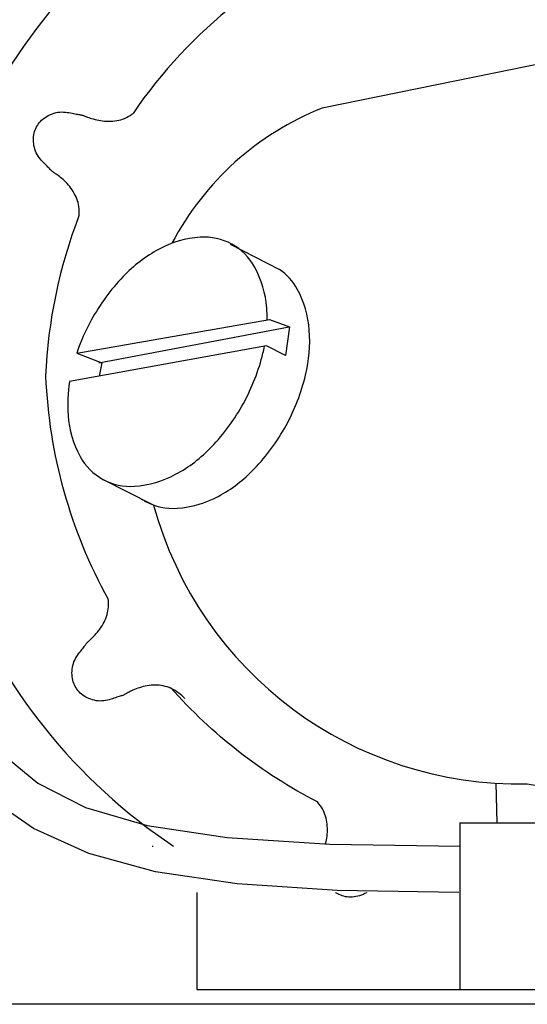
# Model space of a CAD drawing. Extents: x 0.9 to 11.8, y 2 to 7.2.
# Tile 4 of 18: x 4.487 to 4.82, y 2.839 to 3.486. Entities that reach past the tile are written whole.
import ezdxf

# ---------------------------------------------------------------- set-up
doc = ezdxf.new("R2010")
doc.units = 0
doc.header["$MEASUREMENT"] = 0
doc.layers.get('0').update_dxf_attribs({"linetype": 'CONTINUOUS'})

msp = doc.modelspace()

# ---------------------------------------------------------------- linework, layer by layer
for p, q in [((4.92044, 3.47602), (4.68527, 3.42819)), ((4.62481, 3.33873), (4.65725, 3.32216)), ((4.52405, 3.26709), (4.65057, 3.2892)), ((4.65057, 3.2892), (4.66374, 3.28445)), ((4.66374, 3.28445), (4.66111, 3.26548)), ((4.64859, 3.27181), (4.51928, 3.24847)), ((4.66111, 3.26548), (4.64859, 3.27181)), ((4.52407, 3.26706), (4.54054, 3.26074)), ((4.54054, 3.26074), (4.53871, 3.25197)), ((4.54057, 3.18451), (4.57375, 3.16756)), ((4.54478, 3.10453), (4.54465, 3.10546)), ((4.54472, 3.09908), (4.54486, 3.10041)), ((4.54489, 3.10313), (4.54478, 3.10453)), ((4.54486, 3.10041), (4.54491, 3.10176)), ((4.54491, 3.10176), (4.54489, 3.10313)), ((4.54302, 3.09269), (4.54349, 3.09394)), ((4.54349, 3.09394), (4.5439, 3.0952)), ((4.5439, 3.0952), (4.54424, 3.09648)), ((4.54424, 3.09648), (4.54452, 3.09777)), ((4.54452, 3.09777), (4.54472, 3.09908)), ((4.53994, 3.08681), (4.54065, 3.08792)), ((4.54065, 3.08792), (4.54131, 3.08907)), ((4.54131, 3.08907), (4.54193, 3.09026)), ((4.54193, 3.09026), (4.5425, 3.09146)), ((4.5425, 3.09146), (4.54302, 3.09269)), ((4.53463, 3.0803), (4.53534, 3.08105)), ((4.53534, 3.08105), (4.5361, 3.08186)), ((4.5361, 3.08186), (4.53687, 3.08275)), ((4.53687, 3.08275), (4.53766, 3.08369)), ((4.53766, 3.08369), (4.53844, 3.08468)), ((4.53844, 3.08468), (4.53921, 3.08572)), ((4.53921, 3.08572), (4.53994, 3.08681)), ((4.52863, 3.07388), (4.52904, 3.07446)), ((4.52904, 3.07446), (4.52942, 3.07498)), ((4.52942, 3.07498), (4.52977, 3.07545)), ((4.52977, 3.07545), (4.53009, 3.07587)), ((4.53009, 3.07587), (4.5304, 3.07625)), ((4.5304, 3.07625), (4.5307, 3.07658)), ((4.5307, 3.07658), (4.53099, 3.07688)), ((4.53099, 3.07688), (4.53129, 3.07717)), ((4.53129, 3.07717), (4.53162, 3.07747)), ((4.53162, 3.07747), (4.53198, 3.07779)), ((4.53198, 3.07779), (4.53238, 3.07815)), ((4.53238, 3.07815), (4.53284, 3.07857)), ((4.53284, 3.07857), (4.53337, 3.07906)), ((4.53337, 3.07906), (4.53397, 3.07964)), ((4.53397, 3.07964), (4.53463, 3.0803)), ((4.5239, 3.06743), (4.52455, 3.06842)), ((4.52455, 3.06842), (4.52522, 3.06935)), ((4.52522, 3.06935), (4.52589, 3.07024)), ((4.52589, 3.07024), (4.52653, 3.07108)), ((4.52653, 3.07108), (4.52713, 3.07186)), ((4.52713, 3.07186), (4.52768, 3.07259)), ((4.52768, 3.07259), (4.52818, 3.07326)), ((4.52818, 3.07326), (4.52863, 3.07388)), ((4.52118, 3.0606), (4.52144, 3.06182)), ((4.52144, 3.06182), (4.52178, 3.06302)), ((4.52178, 3.06302), (4.5222, 3.06419)), ((4.5222, 3.06419), (4.52271, 3.06532)), ((4.52271, 3.06532), (4.52328, 3.0664)), ((4.52328, 3.0664), (4.5239, 3.06743)), ((4.52087, 3.05688), (4.5209, 3.05812)), ((4.5209, 3.05566), (4.52087, 3.05688)), ((4.5209, 3.05812), (4.521, 3.05936)), ((4.52101, 3.05446), (4.5209, 3.05566)), ((4.521, 3.05936), (4.52118, 3.0606)), ((4.52119, 3.0533), (4.52101, 3.05446)), ((4.52142, 3.05217), (4.52119, 3.0533)), ((4.52173, 3.05107), (4.52142, 3.05217)), ((4.52209, 3.05002), (4.52173, 3.05107)), ((4.52251, 3.049), (4.52209, 3.05002)), ((4.523, 3.04801), (4.52251, 3.049)), ((4.57029, 3.04843), (4.569, 3.04819)), ((4.57161, 3.04863), (4.57029, 3.04843)), ((4.57293, 3.04877), (4.57161, 3.04863)), ((4.57426, 3.04887), (4.57293, 3.04877)), ((4.57559, 3.0489), (4.57426, 3.04887)), ((4.57692, 3.04887), (4.57559, 3.0489)), ((4.57824, 3.04878), (4.57692, 3.04887)), ((4.57955, 3.04862), (4.57824, 3.04878)), ((4.58086, 3.04839), (4.57955, 3.04862)), ((4.58216, 3.04808), (4.58086, 3.04839)), ((4.52354, 3.04707), (4.523, 3.04801)), ((4.52415, 3.04617), (4.52354, 3.04707)), ((4.5248, 3.0453), (4.52415, 3.04617)), ((4.52552, 3.04448), (4.5248, 3.0453)), ((4.52629, 3.0437), (4.52552, 3.04448)), ((4.52711, 3.04297), (4.52629, 3.0437)), ((4.528, 3.04228), (4.52711, 3.04297)), ((4.52893, 3.04164), (4.528, 3.04228)), ((4.55368, 3.04194), (4.55311, 3.04176)), ((4.55419, 3.04212), (4.55368, 3.04194)), ((4.55466, 3.0423), (4.55419, 3.04212)), ((4.55509, 3.04248), (4.55466, 3.0423)), ((4.55549, 3.04268), (4.55509, 3.04248)), ((4.55588, 3.04289), (4.55549, 3.04268)), ((4.55629, 3.04311), (4.55588, 3.04289)), ((4.55673, 3.04336), (4.55629, 3.04311)), ((4.55721, 3.04364), (4.55673, 3.04336)), ((4.55776, 3.04395), (4.55721, 3.04364)), ((4.5584, 3.04429), (4.55776, 3.04395)), ((4.55914, 3.04466), (4.5584, 3.04429)), ((4.55997, 3.04507), (4.55914, 3.04466)), ((4.56089, 3.04549), (4.55997, 3.04507)), ((4.56189, 3.04593), (4.56089, 3.04549)), ((4.56296, 3.04636), (4.56189, 3.04593)), ((4.56408, 3.04678), (4.56296, 3.04636)), ((4.56526, 3.04719), (4.56408, 3.04678)), ((4.56647, 3.04756), (4.56526, 3.04719)), ((4.56772, 3.04789), (4.56647, 3.04756)), ((4.569, 3.04819), (4.56772, 3.04789)), ((4.58345, 3.04769), (4.58216, 3.04808)), ((4.58474, 3.04722), (4.58345, 3.04769)), ((4.58603, 3.04666), (4.58474, 3.04722)), ((4.58731, 3.04601), (4.58603, 3.04666)), ((4.58859, 3.04527), (4.58731, 3.04601)), ((4.58984, 3.04446), (4.58859, 3.04527)), ((4.59103, 3.04362), (4.58984, 3.04446)), ((4.59213, 3.04278), (4.59103, 3.04362)), ((4.5931, 3.04196), (4.59213, 3.04278)), ((4.59392, 3.04121), (4.5931, 3.04196)), ((4.52992, 3.04104), (4.52893, 3.04164)), ((4.53097, 3.0405), (4.52992, 3.04104)), ((4.53206, 3.04001), (4.53097, 3.0405)), ((4.53321, 3.03957), (4.53206, 3.04001)), ((4.53439, 3.0392), (4.53321, 3.03957)), ((4.53559, 3.03889), (4.53439, 3.0392)), ((4.53682, 3.03866), (4.53559, 3.03889)), ((4.53806, 3.0385), (4.53682, 3.03866)), ((4.53931, 3.03843), (4.53806, 3.0385)), ((4.54055, 3.03845), (4.53931, 3.03843)), ((4.54178, 3.03856), (4.54055, 3.03845)), ((4.54298, 3.03875), (4.54178, 3.03856)), ((4.54416, 3.039), (4.54298, 3.03875)), ((4.54531, 3.03929), (4.54416, 3.039)), ((4.54641, 3.03962), (4.54531, 3.03929)), ((4.54747, 3.03996), (4.54641, 3.03962)), ((4.54847, 3.04029), (4.54747, 3.03996)), ((4.54941, 3.04061), (4.54847, 3.04029)), ((4.55027, 3.04089), (4.54941, 3.04061)), ((4.55108, 3.04114), (4.55027, 3.04089)), ((4.55181, 3.04137), (4.55108, 3.04114)), ((4.55249, 3.04157), (4.55181, 3.04137)), ((4.55311, 3.04176), (4.55249, 3.04157)), ((4.59455, 3.04055), (4.59392, 3.04121)), ((4.59497, 3.04001), (4.59455, 3.04055)), ((4.473, 3.0053), (4.49837, 2.98454)), ((4.49837, 2.98454), (4.52982, 2.96848)), ((4.80023, 2.95839), (4.79966, 2.98444)), ((4.49554, 2.95474), (4.46447, 2.97626)), ((4.52982, 2.96848), (4.57032, 2.9567)), ((4.77563, 2.95839), (4.99043, 2.95839)), ((4.77563, 2.95839), (4.77563, 2.8489)), ((4.5319, 2.93823), (4.49554, 2.95474)), ((4.57032, 2.9567), (4.62282, 2.9488)), ((4.62282, 2.9488), (4.69027, 2.94437)), ((4.69027, 2.94437), (4.77563, 2.94298)), ((4.57578, 2.92624), (4.5319, 2.93823)), ((4.62942, 2.91828), (4.57578, 2.92624)), ((4.60293, 2.91249), (4.60293, 2.8489)), ((4.69507, 2.91386), (4.62942, 2.91828)), ((4.77497, 2.91249), (4.69507, 2.91386)), ((4.60293, 2.8489), (5.22693, 2.8489)), ((4.99958, 2.83908), (4.44321, 2.83908))]:
    msp.add_line(p, q)
for points in [[(4.52547, 3.35726), (4.52551, 3.35769), (4.52561, 3.35917), (4.52562, 3.36061), (4.52555, 3.36201), (4.52539, 3.36338), (4.52516, 3.36471), (4.52486, 3.36601), (4.52449, 3.36728), (4.52404, 3.36852), (4.52354, 3.36975), (4.52297, 3.37095), (4.52235, 3.37212), (4.52167, 3.37327), (4.52095, 3.37439), (4.52019, 3.37548), (4.51939, 3.37653), (4.51856, 3.37754), (4.51771, 3.37851), (4.51683, 3.37944), (4.51595, 3.38031), (4.51507, 3.38113), (4.51421, 3.38189), (4.51337, 3.38259), (4.51258, 3.38322), (4.51185, 3.38379), (4.51118, 3.38428), (4.51059, 3.3847), (4.51007, 3.38506), (4.50961, 3.38537), (4.50919, 3.38565), (4.50881, 3.38591), (4.50844, 3.38617), (4.50809, 3.38644), (4.50773, 3.38674), (4.50737, 3.38708), (4.50698, 3.38747), (4.50656, 3.38789), (4.50612, 3.38836), (4.50563, 3.38888), (4.5051, 3.38944), (4.50452, 3.39004), (4.50388, 3.39069), (4.50318, 3.39139), (4.50244, 3.39214), (4.50166, 3.39293), (4.50088, 3.39378), (4.5001, 3.39467), (4.49935, 3.39561), (4.49865, 3.39661), (4.498, 3.39766), (4.49743, 3.39876), (4.49694, 3.39991), (4.49652, 3.40109), (4.49619, 3.40229), (4.49592, 3.40351), (4.49573, 3.40473), (4.49561, 3.40595), (4.49556, 3.40715), (4.49558, 3.40833), (4.49567, 3.40948), (4.49583, 3.41061), (4.49606, 3.4117), (4.49635, 3.41277), (4.4967, 3.41381), (4.49712, 3.41481), (4.4976, 3.41579), (4.49814, 3.41673), (4.49874, 3.41763), (4.4994, 3.41851), (4.50013, 3.41934), (4.50091, 3.42014), (4.50176, 3.4209), (4.50266, 3.42161), (4.50363, 3.42229), (4.50465, 3.42292), (4.50573, 3.4235), (4.50685, 3.42402), (4.50801, 3.42448), (4.5092, 3.42487), (4.51041, 3.42519), (4.51163, 3.42542), (4.51287, 3.42556), (4.5141, 3.42561), (4.51532, 3.42558), (4.51652, 3.42548), (4.5177, 3.42534), (4.51883, 3.42516), (4.51992, 3.42496), (4.52096, 3.42475), (4.52193, 3.42456), (4.52283, 3.42439), (4.52365, 3.42425), (4.52441, 3.42412), (4.52511, 3.42401), (4.52574, 3.4239), (4.52632, 3.4238), (4.52684, 3.4237), (4.52731, 3.42359), (4.52774, 3.42348), (4.52814, 3.42335), (4.52854, 3.4232), (4.52895, 3.42305), (4.5294, 3.42287), (4.5299, 3.42267), (4.53048, 3.42244), (4.53115, 3.42219), (4.53194, 3.42191), (4.53283, 3.42161), (4.53381, 3.42131), (4.53488, 3.421), (4.53602, 3.42069), (4.53721, 3.42041), (4.53845, 3.42015), (4.53972, 3.41993), (4.54102, 3.41975), (4.54233, 3.41962), (4.54366, 3.41954), (4.54499, 3.41951), (4.54633, 3.41954), (4.54766, 3.41962), (4.54899, 3.41976), (4.5503, 3.41996), (4.55159, 3.42022), (4.55287, 3.42055), (4.55414, 3.42095), (4.55539, 3.42142), (4.55662, 3.42197), (4.55784, 3.42261), (4.55904, 3.42333), (4.56023, 3.42414), (4.56098, 3.42471)], [(4.53854, 3.26077), (4.66358, 3.28435)], [(4.68761, 2.94454), (4.68773, 2.9451), (4.68793, 2.94611), (4.68812, 2.94721), (4.68829, 2.94837), (4.68844, 2.94959), (4.68856, 2.95085), (4.68864, 2.95214), (4.68867, 2.95345), (4.68865, 2.95477), (4.68859, 2.95609), (4.68847, 2.95742), (4.6883, 2.95875), (4.68807, 2.96006), (4.68778, 2.96136), (4.68744, 2.96265), (4.68704, 2.96391), (4.68657, 2.96514), (4.68603, 2.96635), (4.68543, 2.96754), (4.68474, 2.9687), (4.68397, 2.96985), (4.68312, 2.97096), (4.68218, 2.97206), (4.68205, 2.9722)], [(4.71443, 2.91249), (4.71436, 2.91245), (4.71327, 2.91183), (4.71215, 2.91129), (4.71099, 2.91082), (4.7098, 2.91042), (4.70861, 2.9101), (4.70741, 2.90985), (4.70623, 2.90966), (4.70505, 2.90956), (4.7039, 2.90952), (4.70276, 2.90955), (4.70165, 2.90965), (4.70056, 2.90982), (4.69949, 2.91006), (4.69844, 2.91036), (4.69742, 2.91073), (4.69643, 2.91116), (4.69546, 2.91166), (4.69452, 2.91223), (4.69413, 2.91249)]]:
    msp.add_lwpolyline(points)
for points in [[(4.56924, 3.16965, 0.143393), (4.58996, 3.16511, 0.107176), (4.61698, 3.17295, 0.078238), (4.64061, 3.19099, 0.065523), (4.66154, 3.2196, 0.065523), (4.67435, 3.25264, 0.078238), (4.67681, 3.28227, 0.107176), (4.66885, 3.30925, 0.116502), (4.65725, 3.32216, 0.040667)], [(4.54125, 3.18414, 0.143393), (4.56198, 3.1796, 0.107176), (4.58899, 3.18744, 0.078238), (4.61262, 3.20548, 0.065523), (4.63355, 3.23409, 0.065523), (4.64636, 3.26713, 0.01192), (4.64733, 3.27158, 0.107176)], [(4.51928, 3.24847, 0.058678), (4.5183, 3.22613, 0.107176), (4.52625, 3.19914, 0.143393), (4.54125, 3.18414, 0.143393)], [(4.56681, 3.1711, 0.018732), (4.56924, 3.16965, 0.143393)], [(4.68217, 2.97213, -0.093617), (4.58562, 3.04736, -0.082165)]]:
    msp.add_lwpolyline(points, format="xyb")
for centre, radius, start, end in [((4.79501, 3.25402), 0.37381, 97.1758, 236.31322), ((4.83303, 3.23841), 0.32973, 111.22031, 145.59648), ((4.75596, 3.25051), 0.19123, 111.69313, 152.3365), ((4.83303, 3.23841), 0.32973, 158.87171, 177.66036), ((4.60971, 3.27708), 0.06637, 93.9499, 118.41946), ((4.60774, 3.30563), 0.03775, 61.30911, 93.9499), ((4.62362, 3.25138), 0.09559, 118.41946, 136.31384), ((4.60774, 3.30563), 0.03775, 28.66831, 61.30911), ((4.58263, 3.2919), 0.06637, 4.19875, 28.66831), ((4.6527, 3.22361), 0.1358, 136.31384, 151.30911), ((4.55349, 3.28976), 0.09559, 359.50597, 4.19875), ((4.6527, 3.22361), 0.1358, 151.30911, 161.32474), ((4.83303, 3.26533), 0.32973, 182.33964, 209.0027), ((4.81431, 3.2325), 0.24849, 195.21914, 271.31337), ((4.89967, 3.41299), 0.43626, 259.47731, 308.72074), ((4.54749, 3.075), 0.13456, 281.14061, 281.44117)]:
    msp.add_arc(centre, radius, start, end)

doc.saveas('drawing.dxf')
